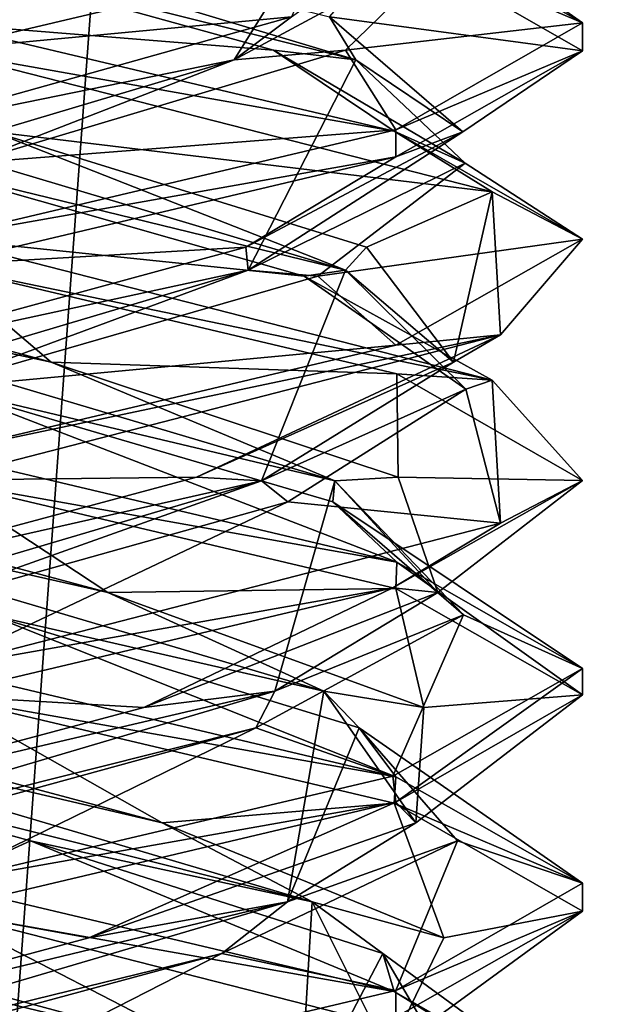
# Model space of a CAD drawing. Header units: millimetres. Extents: x -19 to 152, y -2 to 200.
# Tile 11 of 162: x -13.11 to -11.75, y 6.02 to 8.31. Entities that reach past the tile are written whole.
import ezdxf

# ---------------------------------------------------------------- set-up
doc = ezdxf.new("R2010")
doc.units = ezdxf.units.MM
doc.header["$LTSCALE"] = 65.185185
for name, color, linetype in [('187', 7, 'CONTINUOUS'), ('188', 7, 'CONTINUOUS'), ('189', 7, 'CONTINUOUS'), ('199', 7, 'CONTINUOUS'), ('200', 7, 'CONTINUOUS'), ('201', 7, 'CONTINUOUS'), ('211', 7, 'CONTINUOUS'), ('212', 7, 'CONTINUOUS'), ('213', 7, 'CONTINUOUS'), ('232', 7, 'CONTINUOUS'), ('233', 7, 'CONTINUOUS'), ('234', 7, 'CONTINUOUS'), ('340', 7, 'CONTINUOUS'), ('676', 7, 'CONTINUOUS'), ('779', 7, 'CONTINUOUS')]:
    doc.layers.add(name, color=color, linetype=linetype)

msp = doc.modelspace()

# ---------------------------------------------------------------- linework, layer by layer
at = {"layer": '187', "color": 7, "linetype": 'Continuous'}
for points in [[(-12.5184, 8.2369, -0.9489), (-13.3, 8.3, -1.5), (-13.4662, 8.4994, -1.2181), (-12.5184, 8.2369, -0.9489)], [(-13.3, 8.3, -1.5), (-12.5184, 8.2369, -0.9489), (-12.2372, 8.0493, -1.0585), (-13.3, 8.3, -1.5)], [(-12.5184, 8.2369, -0.9489), (-12.0726, 7.9745, -0.0704), (-12.2372, 8.0493, -1.0585), (-12.5184, 8.2369, -0.9489)], [(-12.2372, 8.0493, -1.0585), (-12.0726, 7.9745, -0.0704), (-11.8, 7.798, 0.0093), (-12.2372, 8.0493, -1.0585)], [(-12.0726, 7.9745, -0.0704), (-12.4151, 7.712, 0.8534), (-11.8, 7.798, 0.0093), (-12.0726, 7.9745, -0.0704)], [(-11.8, 7.798, 0.0093), (-12.4151, 7.712, 0.8534), (-12.2338, 7.5517, 1.055), (-11.8, 7.798, 0.0093)], [(-12.4151, 7.712, 0.8534), (-13.3259, 7.4496, 1.2291), (-12.2338, 7.5517, 1.055), (-12.4151, 7.712, 0.8534)], [(-13.3259, 7.4496, 1.2291), (-13.3, 7.3, 1.5), (-12.2338, 7.5517, 1.055), (-13.3259, 7.4496, 1.2291)], [(-13.0828, 6.3997, -1.21), (-13.3, 6.3, -1.5), (-14.041, 6.6622, -0.981), (-13.0828, 6.3997, -1.21)], [(-13.3, 6.3, -1.5), (-13.0828, 6.3997, -1.21), (-12.2378, 6.0495, -1.0591), (-13.3, 6.3, -1.5)], [(-13.0828, 6.3997, -1.21), (-12.2641, 6.1372, -0.662), (-12.2378, 6.0495, -1.0591), (-13.0828, 6.3997, -1.21)], [(-12.2641, 6.1372, -0.662), (-12.1107, 5.8748, 0.3112), (-11.8, 5.7982, 0.0087), (-12.2641, 6.1372, -0.662)], [(-12.2378, 6.0495, -1.0591), (-12.2641, 6.1372, -0.662), (-11.8, 5.7982, 0.0087), (-12.2378, 6.0495, -1.0591)]]:
    msp.add_3dface(points, dxfattribs=at)
at = {"layer": '188', "color": 7, "linetype": 'Continuous'}
for points in [[(-12.3266, 8.2151, -0.6903), (-13.4662, 8.4994, -1.2181), (-13.9572, 8.7044, -0.996), (-12.3266, 8.2151, -0.6903)], [(-12.3266, 8.2151, -0.6903), (-13.9572, 8.7044, -0.996), (-12.3877, 8.3151, -0.824), (-12.3266, 8.2151, -0.6903)], [(-12.5184, 8.2369, -0.9489), (-13.4662, 8.4994, -1.2181), (-12.3266, 8.2151, -0.6903), (-12.5184, 8.2369, -0.9489)], [(-12.0776, 8.0474, 0.1305), (-12.3266, 8.2151, -0.6903), (-12.3877, 8.3151, -0.824), (-12.0776, 8.0474, 0.1305)], [(-12.0726, 7.9745, -0.0704), (-12.5184, 8.2369, -0.9489), (-12.3266, 8.2151, -0.6903), (-12.0726, 7.9745, -0.0704)], [(-12.5774, 7.7258, 0.9496), (-12.0726, 7.9745, -0.0704), (-12.3266, 8.2151, -0.6903), (-12.5774, 7.7258, 0.9496)], [(-12.5774, 7.7258, 0.9496), (-12.3266, 8.2151, -0.6903), (-12.0776, 8.0474, 0.1305), (-12.5774, 7.7258, 0.9496)], [(-12.5822, 7.7797, 0.998), (-12.5774, 7.7258, 0.9496), (-12.0776, 8.0474, 0.1305), (-12.5822, 7.7797, 0.998)], [(-12.4151, 7.712, 0.8534), (-12.0726, 7.9745, -0.0704), (-12.5774, 7.7258, 0.9496), (-12.4151, 7.712, 0.8534)], [(-13.5651, 7.5121, 1.2004), (-12.5774, 7.7258, 0.9496), (-12.5822, 7.7797, 0.998), (-13.5651, 7.5121, 1.2004)], [(-14.2248, 7.2365, 0.7541), (-13.3259, 7.4496, 1.2291), (-12.5774, 7.7258, 0.9496), (-14.2248, 7.2365, 0.7541)], [(-14.2248, 7.2365, 0.7541), (-12.5774, 7.7258, 0.9496), (-13.5651, 7.5121, 1.2004), (-14.2248, 7.2365, 0.7541)], [(-13.3259, 7.4496, 1.2291), (-12.4151, 7.712, 0.8534), (-12.5774, 7.7258, 0.9496), (-13.3259, 7.4496, 1.2291)], [(-12.4279, 6.2579, -0.8145), (-14.041, 6.6622, -0.981), (-14.0847, 6.7472, -0.8989), (-12.4279, 6.2579, -0.8145)], [(-12.4279, 6.2579, -0.8145), (-14.0847, 6.7472, -0.8989), (-12.777, 6.4414, -1.1126), (-12.4279, 6.2579, -0.8145)], [(-12.777, 6.4414, -1.1126), (-14.0847, 6.7472, -0.8989), (-13.7804, 6.709, -1.1316), (-12.777, 6.4414, -1.1126)], [(-13.0828, 6.3997, -1.21), (-14.041, 6.6622, -0.981), (-12.4279, 6.2579, -0.8145), (-13.0828, 6.3997, -1.21)], [(-12.1221, 6.1737, -0.3521), (-12.4279, 6.2579, -0.8145), (-12.777, 6.4414, -1.1126), (-12.1221, 6.1737, -0.3521)], [(-12.2641, 6.1372, -0.662), (-13.0828, 6.3997, -1.21), (-12.4279, 6.2579, -0.8145), (-12.2641, 6.1372, -0.662)], [(-12.4567, 5.7686, 0.8442), (-12.2641, 6.1372, -0.662), (-12.4279, 6.2579, -0.8145), (-12.4567, 5.7686, 0.8442)], [(-12.4567, 5.7686, 0.8442), (-12.4279, 6.2579, -0.8145), (-12.2522, 5.906, 0.6431), (-12.4567, 5.7686, 0.8442)], [(-12.2522, 5.906, 0.6431), (-12.4279, 6.2579, -0.8145), (-12.1221, 6.1737, -0.3521), (-12.2522, 5.906, 0.6431)], [(-12.1107, 5.8748, 0.3112), (-12.2641, 6.1372, -0.662), (-12.4567, 5.7686, 0.8442), (-12.1107, 5.8748, 0.3112)]]:
    msp.add_3dface(points, dxfattribs=at)
at = {"layer": '189', "color": 7, "linetype": 'Continuous'}
for points in [[(-11.8, 8.2355, 0.0093), (-12.3877, 8.3151, -0.824), (-12.2372, 8.4868, -1.0585), (-11.8, 8.2355, 0.0093)], [(-12.0776, 8.0474, 0.1305), (-12.3877, 8.3151, -0.824), (-11.8, 8.2355, 0.0093), (-12.0776, 8.0474, 0.1305)], [(-12.2338, 7.9892, 1.055), (-12.0776, 8.0474, 0.1305), (-11.8, 8.2355, 0.0093), (-12.2338, 7.9892, 1.055)], [(-12.5822, 7.7797, 0.998), (-12.0776, 8.0474, 0.1305), (-12.2338, 7.9892, 1.055), (-12.5822, 7.7797, 0.998)], [(-13.3, 7.7375, 1.5), (-12.5822, 7.7797, 0.998), (-12.2338, 7.9892, 1.055), (-13.3, 7.7375, 1.5)], [(-13.3, 7.7375, 1.5), (-13.5651, 7.5121, 1.2004), (-12.5822, 7.7797, 0.998), (-13.3, 7.7375, 1.5)], [(-13.3, 6.7375, -1.5), (-12.777, 6.4414, -1.1126), (-13.7804, 6.709, -1.1316), (-13.3, 6.7375, -1.5)], [(-12.777, 6.4414, -1.1126), (-13.3, 6.7375, -1.5), (-12.2378, 6.487, -1.0591), (-12.777, 6.4414, -1.1126)], [(-12.1221, 6.1737, -0.3521), (-12.777, 6.4414, -1.1126), (-12.2378, 6.487, -1.0591), (-12.1221, 6.1737, -0.3521)], [(-11.8, 6.2357, 0.0087), (-12.1221, 6.1737, -0.3521), (-12.2378, 6.487, -1.0591), (-11.8, 6.2357, 0.0087)], [(-12.2522, 5.906, 0.6431), (-12.1221, 6.1737, -0.3521), (-11.8, 6.2357, 0.0087), (-12.2522, 5.906, 0.6431)], [(-12.2336, 5.9892, 1.0548), (-12.2522, 5.906, 0.6431), (-11.8, 6.2357, 0.0087), (-12.2336, 5.9892, 1.0548)]]:
    msp.add_3dface(points, dxfattribs=at)
at = {"layer": '199', "color": 7, "linetype": 'Continuous'}
for points in [[(-12.2335, 8.5483, -1.0548), (-12.0819, 8.4994, -0.1662), (-11.8, 8.3011, -0.0053), (-12.2335, 8.5483, -1.0548)], [(-12.0819, 8.4994, -0.1662), (-12.3511, 8.2369, 0.7816), (-11.8, 8.3011, -0.0053), (-12.0819, 8.4994, -0.1662)], [(-11.8, 8.3011, -0.0053), (-12.3511, 8.2369, 0.7816), (-12.2336, 8.0517, 1.0549), (-11.8, 8.3011, -0.0053)], [(-12.3511, 8.2369, 0.7816), (-13.2296, 7.9745, 1.2274), (-12.2336, 8.0517, 1.0549), (-12.3511, 8.2369, 0.7816)], [(-13.2296, 7.9745, 1.2274), (-13.3, 7.8, 1.5), (-12.2336, 8.0517, 1.0549), (-13.2296, 7.9745, 1.2274)], [(-13.3, 6.8, -1.5), (-13.1781, 6.9246, -1.2233), (-12.2335, 6.5482, -1.0548), (-13.3, 6.8, -1.5)], [(-13.1781, 6.9246, -1.2233), (-12.319, 6.6622, -0.741), (-12.2335, 6.5482, -1.0548), (-13.1781, 6.9246, -1.2233)], [(-12.319, 6.6622, -0.741), (-12.09, 6.3997, 0.2172), (-11.8, 6.301, -0.0045), (-12.319, 6.6622, -0.741)], [(-12.2335, 6.5482, -1.0548), (-12.319, 6.6622, -0.741), (-11.8, 6.301, -0.0045), (-12.2335, 6.5482, -1.0548)], [(-12.09, 6.3997, 0.2172), (-12.638, 6.1372, 1.0359), (-12.2335, 6.0517, 1.0548), (-12.09, 6.3997, 0.2172)], [(-11.8, 6.301, -0.0045), (-12.09, 6.3997, 0.2172), (-12.2335, 6.0517, 1.0548), (-11.8, 6.301, -0.0045)], [(-13.6112, 5.8748, 1.1893), (-13.3, 5.8, 1.5), (-12.638, 6.1372, 1.0359), (-13.6112, 5.8748, 1.1893)], [(-12.638, 6.1372, 1.0359), (-13.3, 5.8, 1.5), (-12.2335, 6.0517, 1.0548), (-12.638, 6.1372, 1.0359)]]:
    msp.add_3dface(points, dxfattribs=at)
at = {"layer": '200', "color": 7, "linetype": 'Continuous'}
for points in [[(-12.6097, 8.2151, 0.9734), (-12.0819, 8.4994, -0.1662), (-12.304, 8.7044, -0.6572), (-12.6097, 8.2151, 0.9734)], [(-12.6097, 8.2151, 0.9734), (-12.304, 8.7044, -0.6572), (-12.476, 8.3151, 0.9123), (-12.6097, 8.2151, 0.9734)], [(-12.3511, 8.2369, 0.7816), (-12.0819, 8.4994, -0.1662), (-12.6097, 8.2151, 0.9734), (-12.3511, 8.2369, 0.7816)], [(-13.4305, 8.0474, 1.2224), (-12.6097, 8.2151, 0.9734), (-12.476, 8.3151, 0.9123), (-13.4305, 8.0474, 1.2224)], [(-13.2296, 7.9745, 1.2274), (-12.3511, 8.2369, 0.7816), (-12.6097, 8.2151, 0.9734), (-13.2296, 7.9745, 1.2274)], [(-14.2496, 7.7258, 0.7226), (-13.2296, 7.9745, 1.2274), (-12.6097, 8.2151, 0.9734), (-14.2496, 7.7258, 0.7226)], [(-14.2496, 7.7258, 0.7226), (-12.6097, 8.2151, 0.9734), (-13.4305, 8.0474, 1.2224), (-14.2496, 7.7258, 0.7226)], [(-12.9035, 6.9767, -1.1637), (-14.0541, 7.2365, -0.9248), (-13.9028, 7.2444, -1.0714), (-12.9035, 6.9767, -1.1637)], [(-12.4011, 6.7472, -0.7847), (-13.1781, 6.9246, -1.2233), (-14.0541, 7.2365, -0.9248), (-12.4011, 6.7472, -0.7847)], [(-12.4011, 6.7472, -0.7847), (-14.0541, 7.2365, -0.9248), (-12.9035, 6.9767, -1.1637), (-12.4011, 6.7472, -0.7847)], [(-12.1684, 6.709, -0.4804), (-12.4011, 6.7472, -0.7847), (-12.9035, 6.9767, -1.1637), (-12.1684, 6.709, -0.4804)], [(-12.319, 6.6622, -0.741), (-13.1781, 6.9246, -1.2233), (-12.4011, 6.7472, -0.7847), (-12.319, 6.6622, -0.741)], [(-12.4855, 6.2579, 0.8721), (-12.319, 6.6622, -0.741), (-12.4011, 6.7472, -0.7847), (-12.4855, 6.2579, 0.8721)], [(-12.4855, 6.2579, 0.8721), (-12.4011, 6.7472, -0.7847), (-12.1874, 6.4414, 0.523), (-12.4855, 6.2579, 0.8721)], [(-12.1874, 6.4414, 0.523), (-12.4011, 6.7472, -0.7847), (-12.1684, 6.709, -0.4804), (-12.1874, 6.4414, 0.523)], [(-12.09, 6.3997, 0.2172), (-12.319, 6.6622, -0.741), (-12.4855, 6.2579, 0.8721), (-12.09, 6.3997, 0.2172)], [(-12.9479, 6.1737, 1.1779), (-12.4855, 6.2579, 0.8721), (-12.1874, 6.4414, 0.523), (-12.9479, 6.1737, 1.1779)], [(-12.638, 6.1372, 1.0359), (-12.09, 6.3997, 0.2172), (-12.4855, 6.2579, 0.8721), (-12.638, 6.1372, 1.0359)], [(-14.1442, 5.7686, 0.8433), (-12.638, 6.1372, 1.0359), (-12.4855, 6.2579, 0.8721), (-14.1442, 5.7686, 0.8433)], [(-14.1442, 5.7686, 0.8433), (-12.4855, 6.2579, 0.8721), (-13.9431, 5.906, 1.0478), (-14.1442, 5.7686, 0.8433)], [(-13.9431, 5.906, 1.0478), (-12.4855, 6.2579, 0.8721), (-12.9479, 6.1737, 1.1779), (-13.9431, 5.906, 1.0478)], [(-13.6112, 5.8748, 1.1893), (-12.638, 6.1372, 1.0359), (-14.1442, 5.7686, 0.8433), (-13.6112, 5.8748, 1.1893)]]:
    msp.add_3dface(points, dxfattribs=at)
at = {"layer": '201', "color": 7, "linetype": 'Continuous'}
for points in [[(-13.3, 8.2375, 1.5), (-12.476, 8.3151, 0.9123), (-12.2336, 8.4892, 1.0549), (-13.3, 8.2375, 1.5)], [(-13.3, 8.2375, 1.5), (-13.4305, 8.0474, 1.2224), (-12.476, 8.3151, 0.9123), (-13.3, 8.2375, 1.5)], [(-13.3, 7.2375, -1.5), (-12.9035, 6.9767, -1.1637), (-13.9028, 7.2444, -1.0714), (-13.3, 7.2375, -1.5)], [(-12.9035, 6.9767, -1.1637), (-13.3, 7.2375, -1.5), (-12.2335, 6.9857, -1.0548), (-12.9035, 6.9767, -1.1637)], [(-12.1684, 6.709, -0.4804), (-12.9035, 6.9767, -1.1637), (-12.2335, 6.9857, -1.0548), (-12.1684, 6.709, -0.4804)], [(-11.8, 6.7385, -0.0045), (-12.1684, 6.709, -0.4804), (-12.2335, 6.9857, -1.0548), (-11.8, 6.7385, -0.0045)], [(-12.2335, 6.4892, 1.0548), (-12.1874, 6.4414, 0.523), (-11.8, 6.7385, -0.0045), (-12.2335, 6.4892, 1.0548)], [(-12.1874, 6.4414, 0.523), (-12.1684, 6.709, -0.4804), (-11.8, 6.7385, -0.0045), (-12.1874, 6.4414, 0.523)], [(-13.3, 6.2375, 1.5), (-12.9479, 6.1737, 1.1779), (-12.2335, 6.4892, 1.0548), (-13.3, 6.2375, 1.5)], [(-12.9479, 6.1737, 1.1779), (-12.1874, 6.4414, 0.523), (-12.2335, 6.4892, 1.0548), (-12.9479, 6.1737, 1.1779)], [(-13.3, 6.2375, 1.5), (-13.9431, 5.906, 1.0478), (-12.9479, 6.1737, 1.1779), (-13.3, 6.2375, 1.5)]]:
    msp.add_3dface(points, dxfattribs=at)
at = {"layer": '211', "color": 7, "linetype": 'Continuous'}
for points in [[(-13.1338, 8.4994, 1.2181), (-13.3, 8.3, 1.5), (-12.2403, 8.5497, 1.0617), (-13.1338, 8.4994, 1.2181)], [(-13.3, 7.3, -1.5), (-13.2741, 7.4496, -1.2291), (-12.231, 7.0475, -1.0522), (-13.3, 7.3, -1.5)], [(-13.2741, 7.4496, -1.2291), (-12.38, 7.1871, -0.8154), (-12.231, 7.0475, -1.0522), (-13.2741, 7.4496, -1.2291)], [(-12.38, 7.1871, -0.8154), (-12.0767, 6.9246, 0.1219), (-11.8, 6.7997, 0.0012), (-12.38, 7.1871, -0.8154)], [(-12.231, 7.0475, -1.0522), (-12.38, 7.1871, -0.8154), (-11.8, 6.7997, 0.0012), (-12.231, 7.0475, -1.0522)], [(-12.0767, 6.9246, 0.1219), (-12.559, 6.6622, 0.981), (-12.2408, 6.5496, 1.0621), (-12.0767, 6.9246, 0.1219)], [(-11.8, 6.7997, 0.0012), (-12.0767, 6.9246, 0.1219), (-12.2408, 6.5496, 1.0621), (-11.8, 6.7997, 0.0012)], [(-13.5172, 6.3997, 1.21), (-13.3, 6.3, 1.5), (-12.559, 6.6622, 0.981), (-13.5172, 6.3997, 1.21)], [(-12.559, 6.6622, 0.981), (-13.3, 6.3, 1.5), (-12.2408, 6.5496, 1.0621), (-12.559, 6.6622, 0.981)]]:
    msp.add_3dface(points, dxfattribs=at)
at = {"layer": '212', "color": 7, "linetype": 'Continuous'}
for points in [[(-14.2734, 8.2151, 0.6903), (-13.1338, 8.4994, 1.2181), (-12.6428, 8.7044, 0.996), (-14.2734, 8.2151, 0.6903)], [(-14.2734, 8.2151, 0.6903), (-12.6428, 8.7044, 0.996), (-14.2123, 8.3151, 0.824), (-14.2734, 8.2151, 0.6903)], [(-13.0349, 7.5121, -1.2004), (-14.0226, 7.7258, -0.9496), (-14.0178, 7.7797, -0.998), (-13.0349, 7.5121, -1.2004)], [(-12.3752, 7.2365, -0.7541), (-13.2741, 7.4496, -1.2291), (-14.0226, 7.7258, -0.9496), (-12.3752, 7.2365, -0.7541)], [(-12.3752, 7.2365, -0.7541), (-14.0226, 7.7258, -0.9496), (-13.0349, 7.5121, -1.2004), (-12.3752, 7.2365, -0.7541)], [(-12.2286, 7.2444, -0.6028), (-12.3752, 7.2365, -0.7541), (-13.0349, 7.5121, -1.2004), (-12.2286, 7.2444, -0.6028)], [(-12.38, 7.1871, -0.8154), (-13.2741, 7.4496, -1.2291), (-12.3752, 7.2365, -0.7541), (-12.38, 7.1871, -0.8154)], [(-12.5153, 6.7472, 0.8989), (-12.0767, 6.9246, 0.1219), (-12.3752, 7.2365, -0.7541), (-12.5153, 6.7472, 0.8989)], [(-12.5153, 6.7472, 0.8989), (-12.3752, 7.2365, -0.7541), (-12.1363, 6.9767, 0.3965), (-12.5153, 6.7472, 0.8989)], [(-12.0767, 6.9246, 0.1219), (-12.38, 7.1871, -0.8154), (-12.3752, 7.2365, -0.7541), (-12.0767, 6.9246, 0.1219)], [(-12.1363, 6.9767, 0.3965), (-12.3752, 7.2365, -0.7541), (-12.2286, 7.2444, -0.6028), (-12.1363, 6.9767, 0.3965)], [(-12.8196, 6.709, 1.1316), (-12.5153, 6.7472, 0.8989), (-12.1363, 6.9767, 0.3965), (-12.8196, 6.709, 1.1316)], [(-12.559, 6.6622, 0.981), (-12.0767, 6.9246, 0.1219), (-12.5153, 6.7472, 0.8989), (-12.559, 6.6622, 0.981)], [(-14.1721, 6.2579, 0.8145), (-12.559, 6.6622, 0.981), (-12.5153, 6.7472, 0.8989), (-14.1721, 6.2579, 0.8145)], [(-14.1721, 6.2579, 0.8145), (-12.5153, 6.7472, 0.8989), (-13.823, 6.4414, 1.1126), (-14.1721, 6.2579, 0.8145)], [(-13.823, 6.4414, 1.1126), (-12.5153, 6.7472, 0.8989), (-12.8196, 6.709, 1.1316), (-13.823, 6.4414, 1.1126)], [(-13.5172, 6.3997, 1.21), (-12.559, 6.6622, 0.981), (-14.1721, 6.2579, 0.8145), (-13.5172, 6.3997, 1.21)]]:
    msp.add_3dface(points, dxfattribs=at)
at = {"layer": '213', "color": 7, "linetype": 'Continuous'}
for points in [[(-13.3, 7.7375, -1.5), (-13.0349, 7.5121, -1.2004), (-14.0178, 7.7797, -0.998), (-13.3, 7.7375, -1.5)], [(-13.0349, 7.5121, -1.2004), (-13.3, 7.7375, -1.5), (-12.231, 7.485, -1.0522), (-13.0349, 7.5121, -1.2004)], [(-12.2286, 7.2444, -0.6028), (-13.0349, 7.5121, -1.2004), (-12.231, 7.485, -1.0522), (-12.2286, 7.2444, -0.6028)], [(-11.8, 7.2372, 0.0012), (-12.2286, 7.2444, -0.6028), (-12.231, 7.485, -1.0522), (-11.8, 7.2372, 0.0012)], [(-12.2408, 6.9871, 1.0621), (-12.1363, 6.9767, 0.3965), (-11.8, 7.2372, 0.0012), (-12.2408, 6.9871, 1.0621)], [(-12.1363, 6.9767, 0.3965), (-12.2286, 7.2444, -0.6028), (-11.8, 7.2372, 0.0012), (-12.1363, 6.9767, 0.3965)], [(-13.3, 6.7375, 1.5), (-12.8196, 6.709, 1.1316), (-12.2408, 6.9871, 1.0621), (-13.3, 6.7375, 1.5)], [(-12.8196, 6.709, 1.1316), (-12.1363, 6.9767, 0.3965), (-12.2408, 6.9871, 1.0621), (-12.8196, 6.709, 1.1316)], [(-13.3, 6.7375, 1.5), (-13.823, 6.4414, 1.1126), (-12.8196, 6.709, 1.1316), (-13.3, 6.7375, 1.5)]]:
    msp.add_3dface(points, dxfattribs=at)
at = {"layer": '232', "color": 7, "linetype": 'Continuous'}
for points in [[(-12.4466, 7.712, -0.8849), (-13.3, 7.8, -1.5), (-13.3704, 7.9745, -1.2274), (-12.4466, 7.712, -0.8849)], [(-13.3, 7.8, -1.5), (-12.4466, 7.712, -0.8849), (-12.01, 7.4705, -0.7655), (-13.3, 7.8, -1.5)], [(-12.4466, 7.712, -0.8849), (-12.0709, 7.4496, 0.0259), (-12.01, 7.4705, -0.7655), (-12.4466, 7.712, -0.8849)], [(-12.01, 7.4705, -0.7655), (-12.0709, 7.4496, 0.0259), (-11.9902, 7.138, 0.7311), (-12.01, 7.4705, -0.7655)], [(-12.0709, 7.4496, 0.0259), (-12.4846, 7.1871, 0.92), (-11.9902, 7.138, 0.7311), (-12.0709, 7.4496, 0.0259)], [(-13.4219, 6.9246, 1.2233), (-13.3, 6.8, 1.5), (-12.4846, 7.1871, 0.92), (-13.4219, 6.9246, 1.2233)], [(-12.4846, 7.1871, 0.92), (-13.3, 6.8, 1.5), (-11.9902, 7.138, 0.7311), (-12.4846, 7.1871, 0.92)], [(-12.9888, 5.8748, -1.1893), (-13.3, 5.8, -1.5), (-13.962, 6.1372, -1.0359), (-12.9888, 5.8748, -1.1893)]]:
    msp.add_3dface(points, dxfattribs=at)
at = {"layer": '233', "color": 7, "linetype": 'Continuous'}
for points in [[(-12.3504, 7.7258, -0.7226), (-13.3704, 7.9745, -1.2274), (-13.9903, 8.2151, -0.9734), (-12.3504, 7.7258, -0.7226)], [(-12.3504, 7.7258, -0.7226), (-13.9903, 8.2151, -0.9734), (-13.1695, 8.0474, -1.2224), (-12.3504, 7.7258, -0.7226)], [(-12.302, 7.7797, -0.7178), (-12.3504, 7.7258, -0.7226), (-13.1695, 8.0474, -1.2224), (-12.302, 7.7797, -0.7178)], [(-12.4466, 7.712, -0.8849), (-13.3704, 7.9745, -1.2274), (-12.3504, 7.7258, -0.7226), (-12.4466, 7.712, -0.8849)], [(-12.0996, 7.5121, 0.2651), (-12.3504, 7.7258, -0.7226), (-12.302, 7.7797, -0.7178), (-12.0996, 7.5121, 0.2651)], [(-12.5459, 7.2365, 0.9248), (-12.0709, 7.4496, 0.0259), (-12.3504, 7.7258, -0.7226), (-12.5459, 7.2365, 0.9248)], [(-12.5459, 7.2365, 0.9248), (-12.3504, 7.7258, -0.7226), (-12.0996, 7.5121, 0.2651), (-12.5459, 7.2365, 0.9248)], [(-12.0709, 7.4496, 0.0259), (-12.4466, 7.712, -0.8849), (-12.3504, 7.7258, -0.7226), (-12.0709, 7.4496, 0.0259)], [(-12.6972, 7.2444, 1.0714), (-12.5459, 7.2365, 0.9248), (-12.0996, 7.5121, 0.2651), (-12.6972, 7.2444, 1.0714)], [(-12.4846, 7.1871, 0.92), (-12.0709, 7.4496, 0.0259), (-12.5459, 7.2365, 0.9248), (-12.4846, 7.1871, 0.92)], [(-14.1989, 6.7472, 0.7847), (-13.4219, 6.9246, 1.2233), (-12.5459, 7.2365, 0.9248), (-14.1989, 6.7472, 0.7847)], [(-14.1989, 6.7472, 0.7847), (-12.5459, 7.2365, 0.9248), (-13.6965, 6.9767, 1.1637), (-14.1989, 6.7472, 0.7847)], [(-13.6965, 6.9767, 1.1637), (-12.5459, 7.2365, 0.9248), (-12.6972, 7.2444, 1.0714), (-13.6965, 6.9767, 1.1637)], [(-13.4219, 6.9246, 1.2233), (-12.4846, 7.1871, 0.92), (-12.5459, 7.2365, 0.9248), (-13.4219, 6.9246, 1.2233)], [(-12.4558, 5.7686, -0.8433), (-13.962, 6.1372, -1.0359), (-14.1145, 6.2579, -0.8721), (-12.4558, 5.7686, -0.8433)], [(-12.4558, 5.7686, -0.8433), (-14.1145, 6.2579, -0.8721), (-12.6569, 5.906, -1.0478), (-12.4558, 5.7686, -0.8433)], [(-12.6569, 5.906, -1.0478), (-14.1145, 6.2579, -0.8721), (-13.6521, 6.1737, -1.1779), (-12.6569, 5.906, -1.0478)], [(-12.9888, 5.8748, -1.1893), (-13.962, 6.1372, -1.0359), (-12.4558, 5.7686, -0.8433), (-12.9888, 5.8748, -1.1893)]]:
    msp.add_3dface(points, dxfattribs=at)
at = {"layer": '234', "color": 7, "linetype": 'Continuous'}
for points in [[(-13.1695, 8.0474, -1.2224), (-13.3, 8.2375, -1.5), (-12.01, 7.908, -0.7655), (-13.1695, 8.0474, -1.2224)], [(-12.302, 7.7797, -0.7178), (-13.1695, 8.0474, -1.2224), (-12.01, 7.908, -0.7655), (-12.302, 7.7797, -0.7178)], [(-12.0996, 7.5121, 0.2651), (-12.302, 7.7797, -0.7178), (-12.01, 7.908, -0.7655), (-12.0996, 7.5121, 0.2651)], [(-11.9902, 7.5755, 0.7311), (-12.0996, 7.5121, 0.2651), (-12.01, 7.908, -0.7655), (-11.9902, 7.5755, 0.7311)], [(-13.3, 7.2375, 1.5), (-12.6972, 7.2444, 1.0714), (-11.9902, 7.5755, 0.7311), (-13.3, 7.2375, 1.5)], [(-12.6972, 7.2444, 1.0714), (-12.0996, 7.5121, 0.2651), (-11.9902, 7.5755, 0.7311), (-12.6972, 7.2444, 1.0714)], [(-13.3, 7.2375, 1.5), (-13.6965, 6.9767, 1.1637), (-12.6972, 7.2444, 1.0714), (-13.3, 7.2375, 1.5)], [(-13.3, 6.2375, -1.5), (-12.6569, 5.906, -1.0478), (-13.6521, 6.1737, -1.1779), (-13.3, 6.2375, -1.5)], [(-12.6569, 5.906, -1.0478), (-13.3, 6.2375, -1.5), (-12.0099, 5.9079, -0.7653), (-12.6569, 5.906, -1.0478)]]:
    msp.add_3dface(points, dxfattribs=at)
at = {"layer": '340', "color": 7, "linetype": 'Continuous'}
for points in [[(-13.3, 8.3, 1.5), (-12.2336, 8.4892, 1.0549), (-12.2403, 8.5497, 1.0617), (-13.3, 8.3, 1.5)], [(-12.2372, 8.4868, -1.0585), (-12.2335, 8.5483, -1.0548), (-11.8, 8.3011, -0.0053), (-12.2372, 8.4868, -1.0585)], [(-13.3, 8.3, 1.5), (-13.3, 8.2375, 1.5), (-12.2336, 8.4892, 1.0549), (-13.3, 8.3, 1.5)], [(-11.8, 8.2355, 0.0093), (-12.2372, 8.4868, -1.0585), (-11.8, 8.3011, -0.0053), (-11.8, 8.2355, 0.0093)], [(-13.3, 8.2375, -1.5), (-13.3, 8.3, -1.5), (-12.2372, 8.0493, -1.0585), (-13.3, 8.2375, -1.5)], [(-11.8, 8.2355, 0.0093), (-11.8, 8.3011, -0.0053), (-12.2336, 8.0517, 1.0549), (-11.8, 8.2355, 0.0093)], [(-13.3, 8.2375, -1.5), (-12.2372, 8.0493, -1.0585), (-12.01, 7.908, -0.7655), (-13.3, 8.2375, -1.5)], [(-12.2338, 7.9892, 1.055), (-11.8, 8.2355, 0.0093), (-12.2336, 8.0517, 1.0549), (-12.2338, 7.9892, 1.055)], [(-13.3, 7.8, 1.5), (-12.2338, 7.9892, 1.055), (-12.2336, 8.0517, 1.0549), (-13.3, 7.8, 1.5)], [(-12.2372, 8.0493, -1.0585), (-11.8, 7.798, 0.0093), (-12.01, 7.908, -0.7655), (-12.2372, 8.0493, -1.0585)], [(-13.3, 7.8, 1.5), (-13.3, 7.7375, 1.5), (-12.2338, 7.9892, 1.055), (-13.3, 7.8, 1.5)], [(-11.8, 7.798, 0.0093), (-11.9902, 7.5755, 0.7311), (-12.01, 7.908, -0.7655), (-11.8, 7.798, 0.0093)], [(-13.3, 7.7375, -1.5), (-13.3, 7.8, -1.5), (-12.01, 7.4705, -0.7655), (-13.3, 7.7375, -1.5)], [(-11.8, 7.798, 0.0093), (-12.2338, 7.5517, 1.055), (-11.9902, 7.5755, 0.7311), (-11.8, 7.798, 0.0093)], [(-12.231, 7.485, -1.0522), (-13.3, 7.7375, -1.5), (-12.01, 7.4705, -0.7655), (-12.231, 7.485, -1.0522)], [(-13.3, 7.3, 1.5), (-13.3, 7.2375, 1.5), (-11.9902, 7.5755, 0.7311), (-13.3, 7.3, 1.5)], [(-12.2338, 7.5517, 1.055), (-13.3, 7.3, 1.5), (-11.9902, 7.5755, 0.7311), (-12.2338, 7.5517, 1.055)], [(-11.8, 7.2372, 0.0012), (-12.231, 7.485, -1.0522), (-12.01, 7.4705, -0.7655), (-11.8, 7.2372, 0.0012)], [(-11.8, 7.2372, 0.0012), (-12.01, 7.4705, -0.7655), (-11.9902, 7.138, 0.7311), (-11.8, 7.2372, 0.0012)], [(-13.3, 7.2375, -1.5), (-13.3, 7.3, -1.5), (-12.231, 7.0475, -1.0522), (-13.3, 7.2375, -1.5)], [(-12.2335, 6.9857, -1.0548), (-13.3, 7.2375, -1.5), (-12.231, 7.0475, -1.0522), (-12.2335, 6.9857, -1.0548)], [(-12.2408, 6.9871, 1.0621), (-11.8, 7.2372, 0.0012), (-11.9902, 7.138, 0.7311), (-12.2408, 6.9871, 1.0621)], [(-13.3, 6.8, 1.5), (-12.2408, 6.9871, 1.0621), (-11.9902, 7.138, 0.7311), (-13.3, 6.8, 1.5)], [(-11.8, 6.7385, -0.0045), (-12.2335, 6.9857, -1.0548), (-12.231, 7.0475, -1.0522), (-11.8, 6.7385, -0.0045)], [(-11.8, 6.7385, -0.0045), (-12.231, 7.0475, -1.0522), (-11.8, 6.7997, 0.0012), (-11.8, 6.7385, -0.0045)], [(-13.3, 6.8, 1.5), (-13.3, 6.7375, 1.5), (-12.2408, 6.9871, 1.0621), (-13.3, 6.8, 1.5)], [(-13.3, 6.7375, -1.5), (-13.3, 6.8, -1.5), (-12.2335, 6.5482, -1.0548), (-13.3, 6.7375, -1.5)], [(-12.2335, 6.4892, 1.0548), (-11.8, 6.7997, 0.0012), (-12.2408, 6.5496, 1.0621), (-12.2335, 6.4892, 1.0548)], [(-12.2335, 6.4892, 1.0548), (-11.8, 6.7385, -0.0045), (-11.8, 6.7997, 0.0012), (-12.2335, 6.4892, 1.0548)], [(-12.2378, 6.487, -1.0591), (-13.3, 6.7375, -1.5), (-12.2335, 6.5482, -1.0548), (-12.2378, 6.487, -1.0591)], [(-13.3, 6.3, 1.5), (-12.2335, 6.4892, 1.0548), (-12.2408, 6.5496, 1.0621), (-13.3, 6.3, 1.5)], [(-12.2378, 6.487, -1.0591), (-12.2335, 6.5482, -1.0548), (-11.8, 6.301, -0.0045), (-12.2378, 6.487, -1.0591)], [(-13.3, 6.3, 1.5), (-13.3, 6.2375, 1.5), (-12.2335, 6.4892, 1.0548), (-13.3, 6.3, 1.5)], [(-11.8, 6.2357, 0.0087), (-12.2378, 6.487, -1.0591), (-11.8, 6.301, -0.0045), (-11.8, 6.2357, 0.0087)], [(-13.3, 6.2375, -1.5), (-13.3, 6.3, -1.5), (-12.2378, 6.0495, -1.0591), (-13.3, 6.2375, -1.5)], [(-11.8, 6.2357, 0.0087), (-11.8, 6.301, -0.0045), (-12.2335, 6.0517, 1.0548), (-11.8, 6.2357, 0.0087)], [(-13.3, 6.2375, -1.5), (-12.2378, 6.0495, -1.0591), (-12.0099, 5.9079, -0.7653), (-13.3, 6.2375, -1.5)], [(-12.2336, 5.9892, 1.0548), (-11.8, 6.2357, 0.0087), (-12.2335, 6.0517, 1.0548), (-12.2336, 5.9892, 1.0548)], [(-13.3, 5.8, 1.5), (-12.2336, 5.9892, 1.0548), (-12.2335, 6.0517, 1.0548), (-13.3, 5.8, 1.5)], [(-12.2378, 6.0495, -1.0591), (-11.8, 5.7982, 0.0087), (-12.0099, 5.9079, -0.7653), (-12.2378, 6.0495, -1.0591)]]:
    msp.add_3dface(points, dxfattribs=at)
at = {"layer": '676', "color": 7, "linetype": 'Continuous'}
for points in [[(-10.2267, 1, -14.0774), (-16.5481, 1, -5.3773), (-13.9913, 30.8, -10.3442), (-10.2267, 1, -14.0774)], [(-16.5481, 1, 5.3773), (-10.2267, 1, 14.0774), (-13.9913, 30.8, 10.3442), (-16.5481, 1, 5.3773)], [(-7.8349, 30.8, -15.5362), (-10.2267, 1, -14.0774), (-13.9913, 30.8, -10.3442), (-7.8349, 30.8, -15.5362)], [(-13.9913, 30.8, 10.3442), (-10.2267, 1, 14.0774), (-7.8349, 30.8, 15.5362), (-13.9913, 30.8, 10.3442)]]:
    msp.add_3dface(points, dxfattribs=at)
at = {"layer": '779', "color": 7, "linetype": 'Continuous'}
for points in [[(-13.2023, 4.8, -2.7983), (-10.859, 4.8, -1.3717), (-13.2023, 36.8, -2.7983), (-13.2023, 4.8, -2.7983)], [(-10.859, 4.8, -1.3717), (-10.859, 36.8, -1.3717), (-13.2023, 36.8, -2.7983), (-10.859, 4.8, -1.3717)], [(-10.859, 4.8, 1.3717), (-13.2023, 4.8, 2.7983), (-10.859, 36.8, 1.3717), (-10.859, 4.8, 1.3717)], [(-13.2023, 4.8, 2.7983), (-13.2023, 36.8, 2.7983), (-10.859, 36.8, 1.3717), (-13.2023, 4.8, 2.7983)]]:
    msp.add_3dface(points, dxfattribs=at)

doc.saveas('drawing.dxf')
